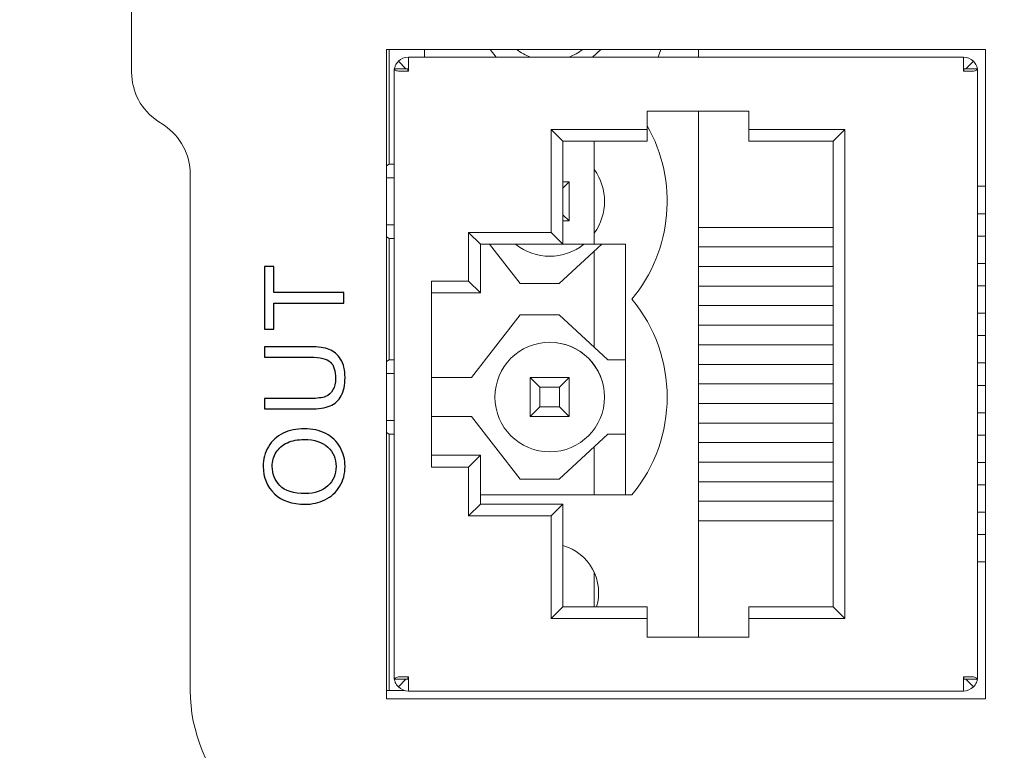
# Model space of a CAD drawing. Header units: millimetres. Extents: x -1114 to 1396, y -630 to 631.
# Tile 210 of 256: x -999 to -974, y 441 to 460. Entities that reach past the tile are written whole.
import ezdxf

# ---------------------------------------------------------------- set-up
doc = ezdxf.new("R2010")
doc.units = ezdxf.units.MM
doc.header["$MEASUREMENT"] = 0

msp = doc.modelspace()

# ---------------------------------------------------------------- linework, layer by layer
at = {"lineweight": 18}
for points, knots in [([(1038.9843, -629.7647), (1038.9843, -629.7647), (-1111.4882, -629.7647), (-1111.4882, -629.7647), (-1111.4882, -629.7647), (-1111.4882, -629.7647), (-1111.4882, 630.7883), (-1111.4882, 630.7883), (-1111.4882, 630.7883), (-1111.4882, 630.7883), (1038.9843, 630.7883), (1038.9843, 630.7883)], [0, 0, 0, 0, 0.3333333, 0.3333333, 0.3333333, 0.3333333, 0.6666667, 0.6666667, 0.6666667, 0.6666667, 1, 1, 1, 1]), ([(-989.0786, 459.0743), (-989.112, 459.041), (-989.1386, 459.001), (-989.1567, 458.9575), (-989.1567, 458.9575), (-989.1669, 458.9327), (-989.1744, 458.9068), (-989.1789, 458.8803)], [0, 0, 0, 0, 0.5, 0.5, 0.5, 0.5, 1, 1, 1, 1]), ([(-974.3895, 459.0743), (-974.3562, 459.041), (-974.3295, 459.001), (-974.3115, 458.9575), (-974.3115, 458.9575), (-974.3012, 458.9327), (-974.2937, 458.9068), (-974.2892, 458.8803)], [0, 0, 0, 0, 0.5, 0.5, 0.5, 0.5, 1, 1, 1, 1]), ([(-989.0786, 458.8197), (-989.112, 458.8298), (-989.1386, 458.8399), (-989.1567, 458.85), (-989.1567, 458.85), (-989.1747, 458.8601), (-989.1841, 458.8702), (-989.1841, 458.8803)], [0, 0, 0, 0, 0.5, 0.5, 0.5, 0.5, 1, 1, 1, 1]), ([(-974.2841, 458.8803), (-974.2841, 458.8702), (-974.2934, 458.8601), (-974.3115, 458.85), (-974.3115, 458.85), (-974.3295, 458.8399), (-974.3562, 458.8298), (-974.3895, 458.8197)], [0, 0, 0, 0, 0.5, 0.5, 0.5, 0.5, 1, 1, 1, 1]), ([(-985.213, 451.8933), (-985.9862, 451.8933), (-986.613, 451.2665), (-986.613, 450.4933), (-986.613, 450.4933), (-986.613, 449.7201), (-985.9862, 449.0933), (-985.213, 449.0933), (-985.213, 449.0933), (-984.4398, 449.0933), (-983.813, 449.7201), (-983.813, 450.4933)], [0, 0, 0, 0, 0.3333333, 0.3333333, 0.3333333, 0.3333333, 0.6666667, 0.6666667, 0.6666667, 0.6666667, 1, 1, 1, 1]), ([(-983.813, 450.4933), (-983.813, 451.2665), (-984.4398, 451.8933), (-985.213, 451.8933), (-985.213, 451.8933), (-985.9862, 451.8933), (-986.613, 451.2665), (-986.613, 450.4933), (-986.613, 450.4933), (-986.613, 449.7201), (-985.9862, 449.0933), (-985.213, 449.0933), (-985.213, 449.0933), (-984.4398, 449.0933), (-983.813, 449.7201), (-983.813, 450.4933)], [0, 0, 0, 0, 0.25, 0.25, 0.25, 0.25, 0.5, 0.5, 0.5, 0.5, 0.75, 0.75, 0.75, 0.75, 1, 1, 1, 1]), ([(-983.813, 450.4933), (-983.813, 450.8646), (-983.9605, 451.2207), (-984.223, 451.4833), (-984.223, 451.4833), (-984.4856, 451.7458), (-984.8417, 451.8933), (-985.213, 451.8933)], [0, 0, 0, 0, 0.5, 0.5, 0.5, 0.5, 1, 1, 1, 1]), ([(-984.017, 445.1296), (-983.9193, 445.4511), (-983.9551, 445.7984), (-984.1163, 446.0931), (-984.1163, 446.0931), (-984.2775, 446.3879), (-984.5506, 446.6054), (-984.874, 446.6965)], [0, 0, 0, 0, 0.5, 0.5, 0.5, 0.5, 1, 1, 1, 1]), ([(-989.1841, 443.2792), (-989.1841, 443.2893), (-989.1747, 443.2994), (-989.1567, 443.3095), (-989.1567, 443.3095), (-989.1386, 443.3195), (-989.112, 443.3296), (-989.0786, 443.3397)], [0, 0, 0, 0, 0.5, 0.5, 0.5, 0.5, 1, 1, 1, 1]), ([(-989.0786, 443.0852), (-989.112, 443.1185), (-989.1386, 443.1584), (-989.1567, 443.202), (-989.1567, 443.202), (-989.1669, 443.2268), (-989.1744, 443.2527), (-989.1789, 443.2792)], [0, 0, 0, 0, 0.5, 0.5, 0.5, 0.5, 1, 1, 1, 1]), ([(-974.3895, 443.3397), (-974.3562, 443.3296), (-974.3295, 443.3195), (-974.3115, 443.3095), (-974.3115, 443.3095), (-974.2934, 443.2994), (-974.2841, 443.2893), (-974.2841, 443.2792)], [0, 0, 0, 0, 0.5, 0.5, 0.5, 0.5, 1, 1, 1, 1]), ([(-974.2892, 443.2792), (-974.2937, 443.2527), (-974.3012, 443.2268), (-974.3115, 443.202), (-974.3115, 443.202), (-974.3295, 443.1584), (-974.3562, 443.1185), (-974.3895, 443.0852)], [0, 0, 0, 0, 0.5, 0.5, 0.5, 0.5, 1, 1, 1, 1]), ([(-994.3944, 442.9933), (-994.3944, 441.9324), (-993.973, 440.915), (-993.2228, 440.1649), (-993.2228, 440.1649), (-992.4727, 439.4147), (-991.4553, 438.9933), (-990.3944, 438.9933)], [0, 0, 0, 0, 0.5, 0.5, 0.5, 0.5, 1, 1, 1, 1]), ([(-994.3944, 442.9933), (-994.3944, 441.9324), (-993.973, 440.915), (-993.2228, 440.1649), (-993.2228, 440.1649), (-992.4727, 439.4147), (-991.4553, 438.9933), (-990.3944, 438.9933)], [0, 0, 0, 0, 0.5, 0.5, 0.5, 0.5, 1, 1, 1, 1])]:
    msp.add_open_spline(points, degree=3, knots=knots, dxfattribs=at)
for points in [[(-995.8944, 458.7961), (-995.8944, 458.7961), (-995.8944, 475.1905), (-995.8944, 475.1905)], [(-995.8944, 458.7961), (-995.8944, 458.7961), (-995.8944, 475.1905), (-995.8944, 475.1905)], [(-974.0841, 459.3797), (-974.0841, 459.3797), (-989.3841, 459.3797), (-989.3841, 459.3797)], [(-989.3841, 459.3797), (-989.3841, 459.3797), (-989.3841, 442.7797), (-989.3841, 442.7797)], [(-989.313, 456.4433), (-989.313, 456.4433), (-989.313, 459.3797), (-989.313, 459.3797)], [(-988.413, 459.1797), (-988.413, 459.1797), (-988.413, 459.3797), (-988.413, 459.3797)], [(-986.5817, 459.1798), (-986.5817, 459.1798), (-986.7368, 459.3797), (-986.7368, 459.3797)], [(-986.0615, 459.3797), (-985.9506, 459.2953), (-985.8279, 459.2279), (-985.6972, 459.1797)], [(-984.7288, 459.1797), (-984.5981, 459.2279), (-984.4753, 459.2953), (-984.3645, 459.3797)], [(-983.9064, 459.3797), (-983.9064, 459.3797), (-984.1223, 459.1797), (-984.1223, 459.1797)], [(-982.4395, 459.1798), (-982.416, 459.2458), (-982.3943, 459.3125), (-982.3744, 459.3798)], [(-981.413, 459.1803), (-981.413, 459.1803), (-981.413, 459.3799), (-981.413, 459.3799)], [(-974.0841, 459.3797), (-974.0841, 459.3797), (-974.0841, 442.7797), (-974.0841, 442.7797)], [(-988.8241, 459.1797), (-988.9196, 459.1797), (-989.0111, 459.1418), (-989.0786, 459.0743)], [(-989.0786, 459.0743), (-989.0786, 459.0743), (-988.8846, 458.8803), (-988.8846, 458.8803)], [(-974.6441, 459.1797), (-974.6441, 459.1797), (-988.8241, 459.1797), (-988.8241, 459.1797)], [(-988.8241, 459.1797), (-988.8241, 459.1797), (-974.6441, 459.1797), (-974.6441, 459.1797)], [(-988.8241, 458.8197), (-988.8241, 458.8197), (-988.8241, 459.1797), (-988.8241, 459.1797)], [(-974.6441, 458.8197), (-974.6441, 458.8197), (-974.6441, 459.1797), (-974.6441, 459.1797)], [(-974.3895, 459.0743), (-974.457, 459.1418), (-974.5486, 459.1797), (-974.6441, 459.1797)], [(-974.5835, 458.8803), (-974.5835, 458.8803), (-974.3895, 459.0743), (-974.3895, 459.0743)], [(-995.8944, 458.7961), (-995.8944, 458.2946), (-995.6438, 457.8262), (-995.2265, 457.548)], [(-995.8944, 458.7961), (-995.8944, 458.2946), (-995.6438, 457.8262), (-995.2265, 457.548)], [(-988.8341, 458.8803), (-988.8341, 458.8803), (-989.1841, 458.8803), (-989.1841, 458.8803)], [(-989.1841, 443.2792), (-989.1841, 443.2792), (-989.1841, 458.8803), (-989.1841, 458.8803)], [(-989.1841, 443.2799), (-989.1841, 443.2799), (-989.1841, 458.8796), (-989.1841, 458.8796)], [(-988.8241, 458.8197), (-988.8241, 458.8197), (-989.0786, 458.8197), (-989.0786, 458.8197)], [(-988.8341, 458.8803), (-988.8341, 458.8601), (-988.833, 458.8399), (-988.8311, 458.8197)], [(-988.8241, 458.8297), (-988.8267, 458.8297), (-988.8293, 458.8287), (-988.8311, 458.8268)], [(-974.637, 458.8268), (-974.6389, 458.8287), (-974.6414, 458.8297), (-974.6441, 458.8297)], [(-974.3895, 458.8197), (-974.3895, 458.8197), (-974.6441, 458.8197), (-974.6441, 458.8197)], [(-974.637, 458.8197), (-974.6352, 458.8399), (-974.6341, 458.8601), (-974.6341, 458.8803)], [(-974.6341, 458.8803), (-974.6341, 458.8803), (-974.2841, 458.8803), (-974.2841, 458.8803)], [(-974.2841, 458.8803), (-974.2841, 458.8803), (-974.2841, 443.2792), (-974.2841, 443.2792)], [(-974.2841, 458.8796), (-974.2841, 458.8796), (-974.2841, 443.2799), (-974.2841, 443.2799)], [(-980.1241, 457.7997), (-980.1241, 457.7997), (-982.7241, 457.7997), (-982.7241, 457.7997)], [(-982.7241, 457.7997), (-982.7241, 457.7997), (-982.7241, 457.3297), (-982.7241, 457.3297)], [(-981.413, 444.36), (-981.413, 444.36), (-981.413, 457.8), (-981.413, 457.8)], [(-980.1241, 457.3297), (-980.1241, 457.3297), (-980.1241, 457.7997), (-980.1241, 457.7997)], [(-995.0624, 457.4386), (-995.0624, 457.4386), (-995.2265, 457.548), (-995.2265, 457.548)], [(-995.0624, 457.4386), (-995.0624, 457.4386), (-995.2265, 457.548), (-995.2265, 457.548)], [(-994.3944, 456.1905), (-994.3944, 456.6921), (-994.6451, 457.1604), (-995.0624, 457.4386)], [(-994.3944, 456.1905), (-994.3944, 456.6921), (-994.6451, 457.1604), (-995.0624, 457.4386)], [(-985.1741, 457.3297), (-985.1741, 457.3297), (-985.1741, 454.6997), (-985.1741, 454.6997)], [(-982.7241, 457.3297), (-982.7241, 457.3297), (-985.1741, 457.3297), (-985.1741, 457.3297)], [(-985.1741, 457.3297), (-985.1741, 457.3297), (-984.8741, 457.0297), (-984.8741, 457.0297)], [(-983.113, 452.9933), (-982.0752, 454.2479), (-981.9204, 456.0132), (-982.7241, 457.4293)], [(-982.7241, 457.0297), (-982.7241, 457.0297), (-982.7241, 457.3297), (-982.7241, 457.3297)], [(-977.6741, 457.3297), (-977.6741, 457.3297), (-980.1241, 457.3297), (-980.1241, 457.3297)], [(-980.1241, 457.0297), (-980.1241, 457.0297), (-980.1241, 457.3297), (-980.1241, 457.3297)], [(-977.6741, 457.3297), (-977.6741, 457.3297), (-977.9741, 457.0297), (-977.9741, 457.0297)], [(-977.6741, 444.8297), (-977.6741, 444.8297), (-977.6741, 457.3297), (-977.6741, 457.3297)], [(-982.7241, 457.0297), (-982.7241, 457.0297), (-984.8741, 457.0297), (-984.8741, 457.0297)], [(-984.8741, 457.0297), (-984.8741, 457.0297), (-984.8741, 454.3997), (-984.8741, 454.3997)], [(-984.0741, 454.3997), (-984.0741, 454.3997), (-984.0741, 457.0297), (-984.0741, 457.0297)], [(-977.9741, 457.0297), (-977.9741, 457.0297), (-980.1241, 457.0297), (-980.1241, 457.0297)], [(-977.9741, 445.1297), (-977.9741, 445.1297), (-977.9741, 457.0297), (-977.9741, 457.0297)], [(-989.3841, 456.4018), (-989.3841, 456.4018), (-989.313, 456.4433), (-989.313, 456.4433)], [(-989.313, 456.4433), (-989.313, 456.4433), (-989.1841, 456.4433), (-989.1841, 456.4433)], [(-984.0741, 454.6791), (-983.726, 455.166), (-983.7259, 455.8204), (-984.074, 456.3074)], [(-994.3944, 442.9933), (-994.3944, 442.9933), (-994.3944, 456.1905), (-994.3944, 456.1905)], [(-994.3944, 442.9933), (-994.3944, 442.9933), (-994.3944, 456.1905), (-994.3944, 456.1905)], [(-989.3841, 456.0933), (-989.3841, 456.0933), (-989.1841, 456.0933), (-989.1841, 456.0933)], [(-984.8741, 455.8322), (-984.8741, 455.8322), (-984.713, 455.9933), (-984.713, 455.9933)], [(-984.713, 455.9933), (-984.713, 455.9933), (-984.8741, 455.9933), (-984.8741, 455.9933)], [(-984.713, 454.9933), (-984.713, 454.9933), (-984.713, 455.9933), (-984.713, 455.9933)], [(-974.2841, 455.8797), (-974.2841, 455.8797), (-974.0841, 455.8797), (-974.0841, 455.8797)], [(-984.713, 454.9933), (-984.713, 454.9933), (-984.8741, 455.1544), (-984.8741, 455.1544)], [(-984.8741, 454.9933), (-984.8741, 454.9933), (-984.713, 454.9933), (-984.713, 454.9933)], [(-974.2841, 455.1797), (-974.2841, 455.1797), (-974.0841, 455.1797), (-974.0841, 455.1797)], [(-989.3841, 454.8933), (-989.3841, 454.8933), (-989.1841, 454.8933), (-989.1841, 454.8933)], [(-977.9741, 454.8297), (-977.9741, 454.8297), (-981.413, 454.8297), (-981.413, 454.8297)], [(-978.7126, 454.8293), (-978.7126, 454.8293), (-981.413, 454.8293), (-981.413, 454.8293)], [(-977.9741, 454.8293), (-977.9741, 454.8293), (-978.7126, 454.8293), (-978.7126, 454.8293)], [(-989.313, 454.5433), (-989.313, 454.5433), (-989.3841, 454.5848), (-989.3841, 454.5848)], [(-989.313, 451.4433), (-989.313, 451.4433), (-989.313, 454.5433), (-989.313, 454.5433)], [(-989.313, 454.5433), (-989.313, 454.5433), (-989.1841, 454.5433), (-989.1841, 454.5433)], [(-987.2841, 454.6997), (-987.2841, 454.6997), (-987.2841, 453.4547), (-987.2841, 453.4547)], [(-985.1741, 454.6997), (-985.1741, 454.6997), (-987.2841, 454.6997), (-987.2841, 454.6997)], [(-987.2841, 454.6997), (-987.2841, 454.6997), (-986.9841, 454.3997), (-986.9841, 454.3997)], [(-985.1741, 454.6997), (-985.1741, 454.6997), (-984.8741, 454.3997), (-984.8741, 454.3997)], [(-974.2841, 454.6097), (-974.2841, 454.6097), (-974.0841, 454.6097), (-974.0841, 454.6097)], [(-986.9841, 454.3997), (-986.9841, 454.3997), (-986.9841, 453.1547), (-986.9841, 453.1547)], [(-984.8741, 454.3997), (-984.8741, 454.3997), (-986.9841, 454.3997), (-986.9841, 454.3997)], [(-985.9714, 453.3933), (-985.9714, 453.3933), (-986.7524, 454.3997), (-986.7524, 454.3997)], [(-986.087, 454.3997), (-985.5759, 453.9912), (-984.85, 453.9912), (-984.3389, 454.3997)], [(-983.8848, 454.3997), (-983.8848, 454.3997), (-984.9714, 453.3933), (-984.9714, 453.3933)], [(-984.8741, 454.3997), (-984.8741, 454.3997), (-984.0741, 454.3997), (-984.0741, 454.3997)], [(-984.0741, 454.3997), (-984.0741, 454.3997), (-983.2741, 454.3997), (-983.2741, 454.3997)], [(-983.2741, 454.3997), (-983.2741, 454.3997), (-983.2741, 447.9934), (-983.2741, 447.9934)], [(-978.7126, 454.3293), (-978.7126, 454.3293), (-981.413, 454.3293), (-981.413, 454.3293)], [(-977.9741, 454.3293), (-977.9741, 454.3293), (-978.7126, 454.3293), (-978.7126, 454.3293)], [(-984.0741, 451.7622), (-984.0741, 451.7622), (-984.0741, 454.2244), (-984.0741, 454.2244)], [(-977.9741, 453.8297), (-977.9741, 453.8297), (-981.413, 453.8297), (-981.413, 453.8297)], [(-978.7126, 453.8294), (-978.7126, 453.8294), (-981.413, 453.8294), (-981.413, 453.8294)], [(-977.9741, 453.8294), (-977.9741, 453.8294), (-978.7126, 453.8294), (-978.7126, 453.8294)], [(-974.2841, 453.9097), (-974.2841, 453.9097), (-974.0841, 453.9097), (-974.0841, 453.9097)], [(-987.2841, 453.4547), (-987.2841, 453.4547), (-988.2341, 453.4547), (-988.2341, 453.4547)], [(-988.2341, 453.4547), (-988.2341, 453.4547), (-988.2341, 448.7047), (-988.2341, 448.7047)], [(-987.2841, 453.4547), (-987.2841, 453.4547), (-986.9841, 453.1547), (-986.9841, 453.1547)], [(-984.9714, 453.3933), (-984.9714, 453.3933), (-985.9714, 453.3933), (-985.9714, 453.3933)], [(-978.7126, 453.3294), (-978.7126, 453.3294), (-981.413, 453.3294), (-981.413, 453.3294)], [(-977.9741, 453.3294), (-977.9741, 453.3294), (-978.7126, 453.3294), (-978.7126, 453.3294)], [(-974.2841, 453.3397), (-974.2841, 453.3397), (-974.0841, 453.3397), (-974.0841, 453.3397)], [(-986.9841, 453.1547), (-986.9841, 453.1547), (-988.2341, 453.1547), (-988.2341, 453.1547)], [(-983.113, 447.9933), (-981.913, 449.444), (-981.913, 451.5426), (-983.113, 452.9933)], [(-977.9741, 452.8297), (-977.9741, 452.8297), (-981.413, 452.8297), (-981.413, 452.8297)], [(-978.7126, 452.8296), (-978.7126, 452.8296), (-981.413, 452.8296), (-981.413, 452.8296)], [(-977.9741, 452.8296), (-977.9741, 452.8296), (-978.7126, 452.8296), (-978.7126, 452.8296)], [(-987.213, 450.9933), (-987.213, 450.9933), (-985.9714, 452.5933), (-985.9714, 452.5933)], [(-985.9714, 452.5933), (-985.9714, 452.5933), (-984.9714, 452.5933), (-984.9714, 452.5933)], [(-984.9714, 452.5933), (-984.9714, 452.5933), (-983.7298, 451.4433), (-983.7298, 451.4433)], [(-974.2841, 452.6397), (-974.2841, 452.6397), (-974.0841, 452.6397), (-974.0841, 452.6397)], [(-978.7126, 452.3296), (-978.7126, 452.3296), (-981.413, 452.3296), (-981.413, 452.3296)], [(-977.9741, 452.3296), (-977.9741, 452.3296), (-978.7126, 452.3296), (-978.7126, 452.3296)], [(-974.2841, 452.0697), (-974.2841, 452.0697), (-974.0841, 452.0697), (-974.0841, 452.0697)], [(-977.9741, 451.8297), (-977.9741, 451.8297), (-981.413, 451.8297), (-981.413, 451.8297)], [(-978.7126, 451.8295), (-978.7126, 451.8295), (-981.413, 451.8295), (-981.413, 451.8295)], [(-977.9741, 451.8295), (-977.9741, 451.8295), (-978.7126, 451.8295), (-978.7126, 451.8295)], [(-989.3841, 451.4018), (-989.3841, 451.4018), (-989.313, 451.4433), (-989.313, 451.4433)], [(-989.313, 451.4433), (-989.313, 451.4433), (-989.1841, 451.4433), (-989.1841, 451.4433)], [(-983.7298, 451.4433), (-983.7298, 451.4433), (-983.2741, 451.4433), (-983.2741, 451.4433)], [(-978.7126, 451.3295), (-978.7126, 451.3295), (-981.413, 451.3295), (-981.413, 451.3295)], [(-977.9741, 451.3295), (-977.9741, 451.3295), (-978.7126, 451.3295), (-978.7126, 451.3295)], [(-974.2841, 451.3697), (-974.2841, 451.3697), (-974.0841, 451.3697), (-974.0841, 451.3697)], [(-989.3841, 451.0933), (-989.3841, 451.0933), (-989.1841, 451.0933), (-989.1841, 451.0933)], [(-988.2341, 450.9933), (-988.2341, 450.9933), (-987.213, 450.9933), (-987.213, 450.9933)], [(-985.713, 450.9933), (-985.713, 450.9933), (-985.713, 449.9933), (-985.713, 449.9933)], [(-985.463, 450.7433), (-985.463, 450.7433), (-985.713, 450.9933), (-985.713, 450.9933)], [(-984.713, 450.9933), (-984.713, 450.9933), (-985.713, 450.9933), (-985.713, 450.9933)], [(-984.963, 450.7433), (-984.963, 450.7433), (-984.713, 450.9933), (-984.713, 450.9933)], [(-984.713, 449.9933), (-984.713, 449.9933), (-984.713, 450.9933), (-984.713, 450.9933)], [(-985.463, 450.2433), (-985.463, 450.2433), (-985.463, 450.7433), (-985.463, 450.7433)], [(-985.463, 450.7433), (-985.463, 450.7433), (-984.963, 450.7433), (-984.963, 450.7433)], [(-984.963, 450.7433), (-984.963, 450.7433), (-984.963, 450.2433), (-984.963, 450.2433)], [(-978.7126, 450.8299), (-978.7126, 450.8299), (-981.413, 450.8299), (-981.413, 450.8299)], [(-977.9741, 450.8299), (-977.9741, 450.8299), (-978.7126, 450.8299), (-978.7126, 450.8299)], [(-974.2841, 450.7897), (-974.2841, 450.7897), (-974.0841, 450.7897), (-974.0841, 450.7897)], [(-985.713, 449.9933), (-985.713, 449.9933), (-985.463, 450.2433), (-985.463, 450.2433)], [(-984.963, 450.2433), (-984.963, 450.2433), (-985.463, 450.2433), (-985.463, 450.2433)], [(-984.713, 449.9933), (-984.713, 449.9933), (-984.963, 450.2433), (-984.963, 450.2433)], [(-978.7126, 450.3299), (-978.7126, 450.3299), (-981.413, 450.3299), (-981.413, 450.3299)], [(-977.9741, 450.3297), (-977.9741, 450.3297), (-981.413, 450.3297), (-981.413, 450.3297)], [(-977.9741, 450.3299), (-977.9741, 450.3299), (-978.7126, 450.3299), (-978.7126, 450.3299)], [(-987.213, 449.9933), (-987.213, 449.9933), (-988.2341, 449.9933), (-988.2341, 449.9933)], [(-985.9714, 448.3933), (-985.9714, 448.3933), (-987.213, 449.9933), (-987.213, 449.9933)], [(-985.713, 449.9933), (-985.713, 449.9933), (-984.713, 449.9933), (-984.713, 449.9933)], [(-974.2841, 450.0897), (-974.2841, 450.0897), (-974.0841, 450.0897), (-974.0841, 450.0897)], [(-989.3841, 449.8933), (-989.3841, 449.8933), (-989.1841, 449.8933), (-989.1841, 449.8933)], [(-978.7126, 449.8298), (-978.7126, 449.8298), (-981.413, 449.8298), (-981.413, 449.8298)], [(-977.9741, 449.8298), (-977.9741, 449.8298), (-978.7126, 449.8298), (-978.7126, 449.8298)], [(-989.313, 449.5433), (-989.313, 449.5433), (-989.3841, 449.5848), (-989.3841, 449.5848)], [(-989.313, 449.5433), (-989.313, 449.5433), (-989.1841, 449.5433), (-989.1841, 449.5433)], [(-989.313, 442.9933), (-989.313, 442.9933), (-989.313, 449.5433), (-989.313, 449.5433)], [(-983.7298, 449.5433), (-983.7298, 449.5433), (-984.9714, 448.3933), (-984.9714, 448.3933)], [(-983.2741, 449.5433), (-983.2741, 449.5433), (-983.7298, 449.5433), (-983.7298, 449.5433)], [(-974.2841, 449.5197), (-974.2841, 449.5197), (-974.0841, 449.5197), (-974.0841, 449.5197)], [(-984.0741, 447.9934), (-984.0741, 447.9934), (-984.0741, 449.2245), (-984.0741, 449.2245)], [(-978.7126, 449.3298), (-978.7126, 449.3298), (-981.413, 449.3298), (-981.413, 449.3298)], [(-977.9741, 449.3297), (-977.9741, 449.3297), (-981.413, 449.3297), (-981.413, 449.3297)], [(-977.9741, 449.3298), (-977.9741, 449.3298), (-978.7126, 449.3298), (-978.7126, 449.3298)], [(-988.2341, 449.0047), (-988.2341, 449.0047), (-986.9841, 449.0047), (-986.9841, 449.0047)], [(-987.2841, 448.7047), (-987.2841, 448.7047), (-986.9841, 449.0047), (-986.9841, 449.0047)], [(-986.9841, 449.0047), (-986.9841, 449.0047), (-986.9841, 447.7597), (-986.9841, 447.7597)], [(-988.2341, 448.7047), (-988.2341, 448.7047), (-987.2841, 448.7047), (-987.2841, 448.7047)], [(-987.2841, 448.7047), (-987.2841, 448.7047), (-987.2841, 447.4597), (-987.2841, 447.4597)], [(-978.7126, 448.83), (-978.7126, 448.83), (-981.413, 448.83), (-981.413, 448.83)], [(-977.9741, 448.83), (-977.9741, 448.83), (-978.7126, 448.83), (-978.7126, 448.83)], [(-974.2841, 448.8197), (-974.2841, 448.8197), (-974.0841, 448.8197), (-974.0841, 448.8197)], [(-984.9714, 448.3933), (-984.9714, 448.3933), (-985.9714, 448.3933), (-985.9714, 448.3933)], [(-978.7126, 448.33), (-978.7126, 448.33), (-981.413, 448.33), (-981.413, 448.33)], [(-977.9741, 448.3297), (-977.9741, 448.3297), (-981.413, 448.3297), (-981.413, 448.3297)], [(-977.9741, 448.33), (-977.9741, 448.33), (-978.7126, 448.33), (-978.7126, 448.33)], [(-974.2841, 448.2497), (-974.2841, 448.2497), (-974.0841, 448.2497), (-974.0841, 448.2497)], [(-983.113, 447.9933), (-983.113, 447.9933), (-986.984, 447.9933), (-986.984, 447.9933)], [(-987.2841, 447.4597), (-987.2841, 447.4597), (-986.9841, 447.7597), (-986.9841, 447.7597)], [(-986.9841, 447.7597), (-986.9841, 447.7597), (-984.8741, 447.7597), (-984.8741, 447.7597)], [(-985.1741, 447.4597), (-985.1741, 447.4597), (-984.8741, 447.7597), (-984.8741, 447.7597)], [(-984.8741, 447.7597), (-984.8741, 447.7597), (-984.8741, 445.1297), (-984.8741, 445.1297)], [(-978.7126, 447.8302), (-978.7126, 447.8302), (-981.413, 447.8302), (-981.413, 447.8302)], [(-977.9741, 447.8302), (-977.9741, 447.8302), (-978.7126, 447.8302), (-978.7126, 447.8302)], [(-987.2841, 447.4597), (-987.2841, 447.4597), (-985.1741, 447.4597), (-985.1741, 447.4597)], [(-985.1741, 447.4597), (-985.1741, 447.4597), (-985.1741, 444.8297), (-985.1741, 444.8297)], [(-974.2841, 447.5497), (-974.2841, 447.5497), (-974.0841, 447.5497), (-974.0841, 447.5497)], [(-978.7126, 447.3302), (-978.7126, 447.3302), (-981.413, 447.3302), (-981.413, 447.3302)], [(-977.9741, 447.3297), (-977.9741, 447.3297), (-981.413, 447.3297), (-981.413, 447.3297)], [(-977.9741, 447.3302), (-977.9741, 447.3302), (-978.7126, 447.3302), (-978.7126, 447.3302)], [(-974.2841, 446.9797), (-974.2841, 446.9797), (-974.0841, 446.9797), (-974.0841, 446.9797)], [(-974.2841, 446.2797), (-974.2841, 446.2797), (-974.0841, 446.2797), (-974.0841, 446.2797)], [(-984.0741, 446.0085), (-984.0741, 446.0085), (-984.0741, 445.1297), (-984.0741, 445.1297)], [(-985.1741, 444.8297), (-985.1741, 444.8297), (-984.8741, 445.1297), (-984.8741, 445.1297)], [(-984.8741, 445.1297), (-984.8741, 445.1297), (-982.7241, 445.1297), (-982.7241, 445.1297)], [(-982.7241, 445.1297), (-982.7241, 445.1297), (-982.7241, 444.8297), (-982.7241, 444.8297)], [(-980.1241, 445.1297), (-980.1241, 445.1297), (-980.1241, 444.8297), (-980.1241, 444.8297)], [(-980.1241, 445.1297), (-980.1241, 445.1297), (-977.9741, 445.1297), (-977.9741, 445.1297)], [(-977.6741, 444.8297), (-977.6741, 444.8297), (-977.9741, 445.1297), (-977.9741, 445.1297)], [(-985.1741, 444.8297), (-985.1741, 444.8297), (-982.7241, 444.8297), (-982.7241, 444.8297)], [(-982.7241, 444.8297), (-982.7241, 444.8297), (-982.7241, 444.3597), (-982.7241, 444.3597)], [(-980.1241, 444.8297), (-980.1241, 444.8297), (-977.6741, 444.8297), (-977.6741, 444.8297)], [(-980.1241, 444.3597), (-980.1241, 444.3597), (-980.1241, 444.8297), (-980.1241, 444.8297)], [(-982.7241, 444.3597), (-982.7241, 444.3597), (-980.1241, 444.3597), (-980.1241, 444.3597)], [(-988.8341, 443.2792), (-988.8341, 443.2792), (-989.1841, 443.2792), (-989.1841, 443.2792)], [(-989.0786, 443.3397), (-989.0786, 443.3397), (-988.8241, 443.3397), (-988.8241, 443.3397)], [(-988.8846, 443.2792), (-988.8846, 443.2792), (-989.0786, 443.0852), (-989.0786, 443.0852)], [(-988.8311, 443.3397), (-988.833, 443.3195), (-988.8341, 443.2994), (-988.8341, 443.2792)], [(-988.8311, 443.3327), (-988.8293, 443.3308), (-988.8267, 443.3297), (-988.8241, 443.3297)], [(-988.8241, 443.3397), (-988.8241, 443.3397), (-988.8241, 442.9797), (-988.8241, 442.9797)], [(-974.6441, 443.3397), (-974.6441, 443.3397), (-974.6441, 442.9797), (-974.6441, 442.9797)], [(-974.6441, 443.3397), (-974.6441, 443.3397), (-974.3895, 443.3397), (-974.3895, 443.3397)], [(-974.6441, 443.3297), (-974.6414, 443.3297), (-974.6389, 443.3308), (-974.637, 443.3327)], [(-974.6341, 443.2792), (-974.6341, 443.2994), (-974.6352, 443.3195), (-974.637, 443.3397)], [(-974.6341, 443.2792), (-974.6341, 443.2792), (-974.2841, 443.2792), (-974.2841, 443.2792)], [(-974.5835, 443.2792), (-974.5835, 443.2792), (-974.3895, 443.0852), (-974.3895, 443.0852)], [(-989.3841, 442.9933), (-989.3841, 442.9933), (-989.313, 442.9933), (-989.313, 442.9933)], [(-988.9219, 442.9933), (-988.9219, 442.9933), (-989.313, 442.9933), (-989.313, 442.9933)], [(-989.0786, 443.0852), (-989.0111, 443.0177), (-988.9196, 442.9797), (-988.8241, 442.9797)], [(-988.8241, 442.9797), (-988.8241, 442.9797), (-974.6441, 442.9797), (-974.6441, 442.9797)], [(-974.6441, 442.9797), (-974.6441, 442.9797), (-988.8241, 442.9797), (-988.8241, 442.9797)], [(-974.6441, 442.9797), (-974.5486, 442.9797), (-974.457, 443.0177), (-974.3895, 443.0852)], [(-989.3841, 442.7797), (-989.3841, 442.7797), (-974.0841, 442.7797), (-974.0841, 442.7797)]]:
    msp.add_open_spline(points, degree=3, dxfattribs=at)
at = {"color": 250}
for points, knots in [([(-990.4752, 452.8949), (-990.4752, 452.8949), (-992.2569, 452.8949), (-992.2569, 452.8949), (-992.2569, 452.8949), (-992.2569, 452.8949), (-992.2569, 452.2293), (-992.2569, 452.2293), (-992.2569, 452.2293), (-992.2569, 452.2293), (-992.4954, 452.2293), (-992.4954, 452.2293), (-992.4954, 452.2293), (-992.4954, 452.2293), (-992.4954, 453.8304), (-992.4954, 453.8304), (-992.4954, 453.8304), (-992.4954, 453.8304), (-992.2569, 453.8304), (-992.2569, 453.8304), (-992.2569, 453.8304), (-992.2569, 453.8304), (-992.2569, 453.1621), (-992.2569, 453.1621), (-992.2569, 453.1621), (-992.2569, 453.1621), (-990.4752, 453.1621), (-990.4752, 453.1621), (-990.4752, 453.1621), (-990.4752, 453.1621), (-990.4752, 452.8949), (-990.4752, 452.8949)], [0, 0, 0, 0, 0.125, 0.125, 0.125, 0.125, 0.25, 0.25, 0.25, 0.25, 0.375, 0.375, 0.375, 0.375, 0.5, 0.5, 0.5, 0.5, 0.625, 0.625, 0.625, 0.625, 0.75, 0.75, 0.75, 0.75, 0.875, 0.875, 0.875, 0.875, 1, 1, 1, 1]), ([(-992.4954, 451.5114), (-992.4954, 451.5114), (-992.4954, 451.779), (-992.4954, 451.779), (-992.4954, 451.779), (-992.4954, 451.779), (-991.328, 451.779), (-991.328, 451.779), (-991.328, 451.779), (-991.1252, 451.779), (-990.9639, 451.756), (-990.8444, 451.7099), (-990.8444, 451.7099), (-990.725, 451.6638), (-990.6281, 451.581), (-990.5533, 451.461), (-990.5533, 451.461), (-990.478, 451.3411), (-990.4409, 451.184), (-990.4409, 450.9893), (-990.4409, 450.9893), (-990.4409, 450.8002), (-990.4733, 450.645), (-990.5387, 450.525), (-990.5387, 450.525), (-990.6036, 450.4046), (-990.6982, 450.3185), (-990.8219, 450.2673), (-990.8219, 450.2673), (-990.9456, 450.2155), (-991.114, 450.1901), (-991.328, 450.1901), (-991.328, 450.1901), (-991.328, 450.1901), (-992.4954, 450.1901), (-992.4954, 450.1901), (-992.4954, 450.1901), (-992.4954, 450.1901), (-992.4954, 450.4573), (-992.4954, 450.4573), (-992.4954, 450.4573), (-992.4954, 450.4573), (-991.3294, 450.4573), (-991.3294, 450.4573), (-991.3294, 450.4573), (-991.1539, 450.4573), (-991.0246, 450.4737), (-990.9418, 450.5062), (-990.9418, 450.5062), (-990.8585, 450.5387), (-990.7946, 450.5951), (-990.7494, 450.6741), (-990.7494, 450.6741), (-990.7043, 450.7536), (-990.6817, 450.851), (-990.6817, 450.9657), (-990.6817, 450.9657), (-990.6817, 451.1624), (-990.7264, 451.3025), (-990.8157, 451.3863), (-990.8157, 451.3863), (-990.9046, 451.4695), (-991.0759, 451.5114), (-991.3294, 451.5114), (-991.3294, 451.5114), (-991.3294, 451.5114), (-992.4954, 451.5114), (-992.4954, 451.5114)], [0, 0, 0, 0, 0.0588235, 0.0588235, 0.0588235, 0.0588235, 0.1176471, 0.1176471, 0.1176471, 0.1176471, 0.1764706, 0.1764706, 0.1764706, 0.1764706, 0.2352941, 0.2352941, 0.2352941, 0.2352941, 0.2941176, 0.2941176, 0.2941176, 0.2941176, 0.3529412, 0.3529412, 0.3529412, 0.3529412, 0.4117647, 0.4117647, 0.4117647, 0.4117647, 0.4705882, 0.4705882, 0.4705882, 0.4705882, 0.5294118, 0.5294118, 0.5294118, 0.5294118, 0.5882353, 0.5882353, 0.5882353, 0.5882353, 0.6470588, 0.6470588, 0.6470588, 0.6470588, 0.7058824, 0.7058824, 0.7058824, 0.7058824, 0.7647059, 0.7647059, 0.7647059, 0.7647059, 0.8235294, 0.8235294, 0.8235294, 0.8235294, 0.8823529, 0.8823529, 0.8823529, 0.8823529, 0.9411765, 0.9411765, 0.9411765, 0.9411765, 1, 1, 1, 1]), ([(-991.4592, 447.7525), (-991.7946, 447.7525), (-992.057, 447.8423), (-992.2466, 448.0225), (-992.2466, 448.0225), (-992.4362, 448.2026), (-992.5312, 448.435), (-992.5312, 448.7201), (-992.5312, 448.7201), (-992.5312, 448.9063), (-992.4865, 449.0747), (-992.3976, 449.2243), (-992.3976, 449.2243), (-992.3082, 449.3739), (-992.184, 449.4882), (-992.0246, 449.5667), (-992.0246, 449.5667), (-991.8656, 449.6453), (-991.6845, 449.6843), (-991.4827, 449.6843), (-991.4827, 449.6843), (-991.2776, 449.6843), (-991.0942, 449.6434), (-990.9329, 449.5606), (-990.9329, 449.5606), (-990.7711, 449.4778), (-990.6488, 449.3607), (-990.5655, 449.2092), (-990.5655, 449.2092), (-990.4823, 449.0573), (-990.4409, 448.8941), (-990.4409, 448.7186), (-990.4409, 448.7186), (-990.4409, 448.5281), (-990.4865, 448.3583), (-990.5787, 448.2088), (-990.5787, 448.2088), (-990.6704, 448.0587), (-990.796, 447.9454), (-990.955, 447.8682), (-990.955, 447.8682), (-991.1135, 447.7911), (-991.2819, 447.7525), (-991.4592, 447.7525)], [0, 0, 0, 0, 0.0909091, 0.0909091, 0.0909091, 0.0909091, 0.1818182, 0.1818182, 0.1818182, 0.1818182, 0.2727273, 0.2727273, 0.2727273, 0.2727273, 0.3636364, 0.3636364, 0.3636364, 0.3636364, 0.4545455, 0.4545455, 0.4545455, 0.4545455, 0.5454545, 0.5454545, 0.5454545, 0.5454545, 0.6363636, 0.6363636, 0.6363636, 0.6363636, 0.7272727, 0.7272727, 0.7272727, 0.7272727, 0.8181818, 0.8181818, 0.8181818, 0.8181818, 0.9090909, 0.9090909, 0.9090909, 0.9090909, 1, 1, 1, 1]), ([(-991.455, 448.0281), (-991.2113, 448.0281), (-991.0199, 448.0935), (-990.8797, 448.2243), (-990.8797, 448.2243), (-990.7395, 448.3555), (-990.6695, 448.5197), (-990.6695, 448.7172), (-990.6695, 448.7172), (-990.6695, 448.9185), (-990.74, 449.0841), (-990.8816, 449.2139), (-990.8816, 449.2139), (-991.0232, 449.3438), (-991.224, 449.4091), (-991.4841, 449.4091), (-991.4841, 449.4091), (-991.6483, 449.4091), (-991.7918, 449.3809), (-991.9145, 449.3254), (-991.9145, 449.3254), (-992.0373, 449.2699), (-992.1323, 449.1885), (-992.2, 449.0818), (-992.2, 449.0818), (-992.2673, 448.9745), (-992.3012, 448.8546), (-992.3012, 448.7215), (-992.3012, 448.7215), (-992.3012, 448.5319), (-992.2363, 448.3692), (-992.106, 448.2328), (-992.106, 448.2328), (-991.9761, 448.0963), (-991.7588, 448.0281), (-991.455, 448.0281)], [0, 0, 0, 0, 0.1111111, 0.1111111, 0.1111111, 0.1111111, 0.2222222, 0.2222222, 0.2222222, 0.2222222, 0.3333333, 0.3333333, 0.3333333, 0.3333333, 0.4444444, 0.4444444, 0.4444444, 0.4444444, 0.5555556, 0.5555556, 0.5555556, 0.5555556, 0.6666667, 0.6666667, 0.6666667, 0.6666667, 0.7777778, 0.7777778, 0.7777778, 0.7777778, 0.8888889, 0.8888889, 0.8888889, 0.8888889, 1, 1, 1, 1])]:
    msp.add_open_spline(points, degree=3, knots=knots, dxfattribs=at)

doc.saveas('drawing.dxf')
